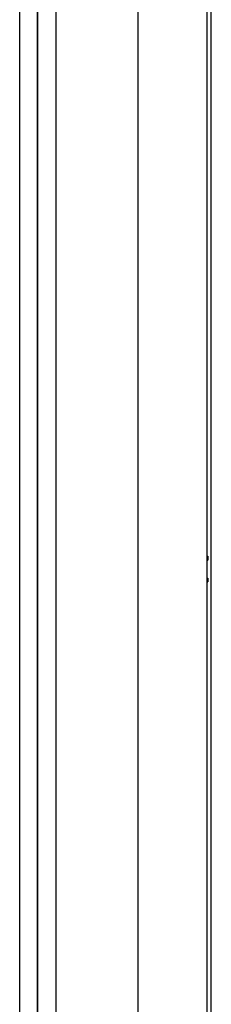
# Model space of a CAD drawing. Header units: millimetres. Extents: x 0 to 1400, y 0 to 1300.
# Tile 72 of 78: x 880 to 901, y 671 to 779. Entities that reach past the tile are written whole.
import ezdxf

# ---------------------------------------------------------------- set-up
doc = ezdxf.new("R2010")
doc.units = ezdxf.units.MM
doc.header["$LTSCALE"] = 84.740741
doc.layers.add('00_COMPONENTS', color=7, linetype='CONTINUOUS')

msp = doc.modelspace()

# ---------------------------------------------------------------- linework, layer by layer
at = {"layer": '00_COMPONENTS', "color": 7, "linetype": 'CONTINUOUS'}
for p, q in [((880.19, 434.11), (880.19, 851.36)), ((882.15, 434.07), (882.15, 851.36)), ((882.17, 433.06), (882.17, 851.36)), ((884.17, 433.03), (884.17, 851.36)), ((884.18, 434.04), (884.18, 851.36)), ((893.17, 428.36), (893.17, 851.36)), ((900.67, 851.36), (900.67, 436.99)), ((901.17, 438.93), (901.17, 851.36)), ((900.67, 719.36), (900.79, 719.36)), ((900.79, 719.77), (900.79, 719.36)), ((900.67, 717.36), (900.79, 717.36)), ((900.79, 717.36), (900.79, 716.96))]:
    msp.add_line(p, q, dxfattribs=at)
for centre, start, end in [((907.64, 688.59), 102.4014, 102.622), ((907.64, 748.13), 257.378, 257.5986)]:
    msp.add_arc(centre, 31.92, start, end, dxfattribs=at)

doc.saveas('drawing.dxf')
